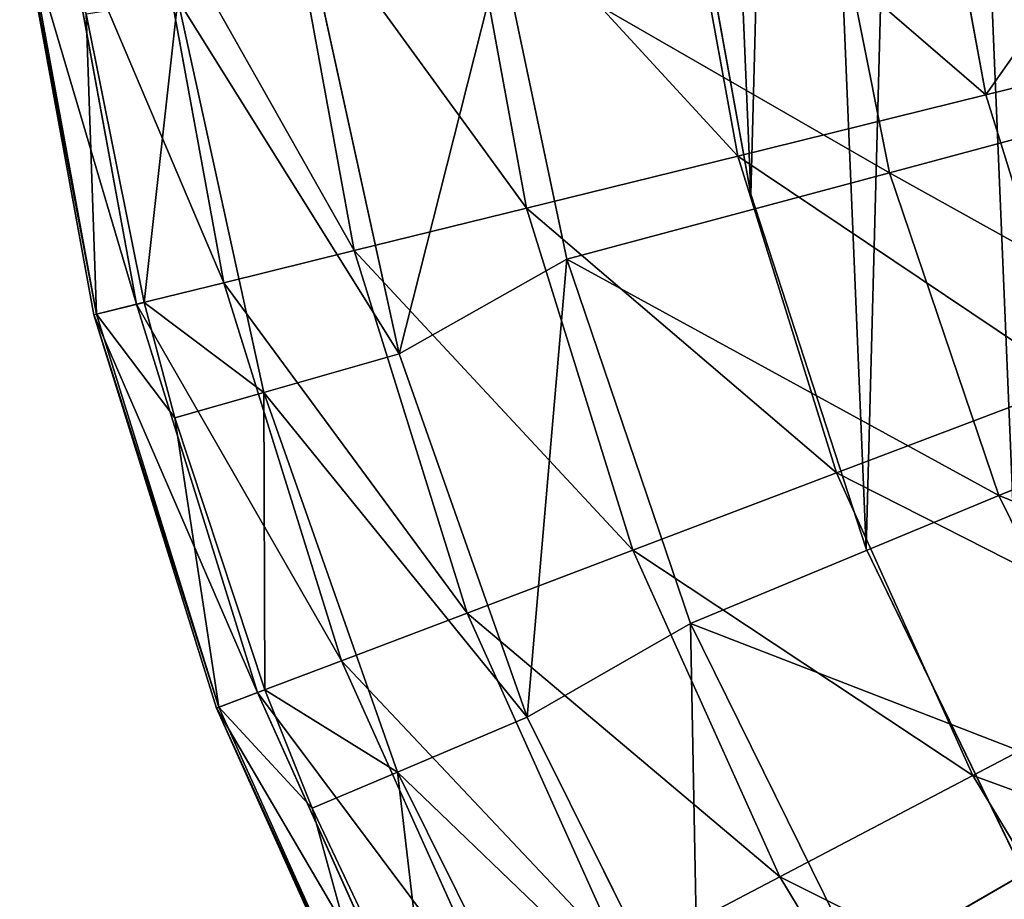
# Model space of a CAD drawing. Extents: x 2.7 to 27, y 3.9 to 33.1.
# Tile 115 of 256: x 12.831 to 13.551, y 14.543 to 15.186. Entities that reach past the tile are written whole.
import ezdxf

# ---------------------------------------------------------------- set-up
doc = ezdxf.new("R2010")
doc.units = 0
doc.header["$LTSCALE"] = 2.54
doc.layers.get('0').update_dxf_attribs({"linetype": 'CONTINUOUS'})

# ---------------------------------------------------------------- blocks, each defined once
blk = doc.blocks.new('HOTEL-MOOD-11781-11788_STL')
at = {"color": 0}
for p, q in [((13.53782, 15.13133, 18.18674), (13.49811, 15.34802, 18.18674)), ((13.53782, 15.13133, 18.18674), (13.49811, 15.34802, 18.18674)), ((13.35641, 15.08662, 17.96241), (13.31263, 15.3255, 17.96241)), ((13.35641, 15.08662, 17.96241), (13.31263, 15.3255, 17.96241)), ((13.36578, 15.05883, 13.12471), (13.31735, 15.32747, 13.12471)), ((13.31735, 15.32747, 13.24471), (13.36578, 15.05883, 13.24471)), ((13.36578, 15.05883, 13.12471), (13.31735, 15.32747, 13.12471)), ((13.31735, 15.32747, 13.24471), (13.36578, 15.05883, 13.24471)), ((13.41868, 15.31904, 14.87526), (13.46734, 15.07442, 14.87526)), ((13.41868, 15.31904, 14.87526), (13.46734, 15.07442, 14.87526)), ((13.20163, 15.04847, 17.71783), (13.15439, 15.30629, 17.71783)), ((13.20163, 15.04847, 17.71783), (13.15439, 15.30629, 17.71783)), ((13.0756, 15.0174, 17.45633), (13.02552, 15.29064, 17.45633)), ((13.0756, 15.0174, 17.45633), (13.02552, 15.29064, 17.45633)), ((12.98002, 14.99385, 17.18148), (12.9278, 15.27877, 17.18148)), ((12.98002, 14.99385, 17.18148), (12.9278, 15.27877, 17.18148)), ((12.88501, 14.97043, 16.60686), (12.83067, 15.26698, 16.60686)), ((12.88501, 14.97043, 16.60686), (12.83067, 15.26698, 16.60686)), ((12.88689, 14.97089, 16.31492), (12.83258, 15.26721, 16.31492)), ((12.88689, 14.97089, 16.31492), (12.83258, 15.26721, 16.31492)), ((12.9162, 14.97812, 16.89703), (12.86255, 15.27085, 16.89703)), ((12.9162, 14.97812, 16.89703), (12.86255, 15.27085, 16.89703)), ((13.1833, 15.23793, 15.27069), (13.1085, 14.94179, 15.50735)), ((13.1833, 15.23793, 15.27069), (13.1085, 14.94179, 15.50735)), ((13.1833, 15.23793, 15.27069), (13.23114, 15.01113, 15.27069)), ((13.1833, 15.23793, 15.27069), (13.23114, 15.01113, 15.27069)), ((13.1833, 15.23793, 15.27069), (13.46734, 15.07442, 14.87526)), ((13.1833, 15.23793, 15.27069), (13.46734, 15.07442, 14.87526)), ((13.04824, 15.21696, 15.50735), (13.1085, 14.94179, 15.50735)), ((13.04824, 15.21696, 15.50735), (13.1085, 14.94179, 15.50735)), ((12.94632, 15.20114, 15.76042), (12.92179, 14.9795, 16.0252)), ((12.94632, 15.20114, 15.76042), (12.92179, 14.9795, 16.0252)), ((12.94632, 15.20114, 15.76042), (13.0093, 14.91356, 15.76042)), ((12.94632, 15.20114, 15.76042), (13.0093, 14.91356, 15.76042)), ((12.87944, 15.19076, 16.0252), (12.92179, 14.9795, 16.0252)), ((12.88689, 14.97089, 16.31492), (12.87944, 15.19076, 16.0252)), ((12.88689, 14.97089, 16.31492), (12.87944, 15.19076, 16.0252)), ((12.87944, 15.19076, 16.0252), (12.92179, 14.9795, 16.0252)), ((13.74338, 15.182, 18.38776), (13.53782, 15.13133, 18.18674)), ((13.74338, 15.182, 18.38776), (13.53782, 15.13133, 18.18674)), ((13.53782, 15.13133, 18.18674), (13.35641, 15.08662, 17.96241)), ((13.53782, 15.13133, 18.18674), (13.35641, 15.08662, 17.96241)), ((13.46734, 15.07442, 14.87526), (13.67361, 15.12969, 14.46227)), ((13.46734, 15.07442, 14.87526), (13.67361, 15.12969, 14.46227)), ((13.60336, 14.92101, 18.18674), (13.53782, 15.13133, 18.18674)), ((13.60336, 14.92101, 18.18674), (13.53782, 15.13133, 18.18674)), ((13.35641, 15.08662, 17.96241), (13.20163, 15.04847, 17.71783)), ((13.35641, 15.08662, 17.96241), (13.20163, 15.04847, 17.71783)), ((13.42866, 14.85476, 17.96241), (13.35641, 15.08662, 17.96241)), ((13.42866, 14.85476, 17.96241), (13.35641, 15.08662, 17.96241)), ((13.23114, 15.01113, 15.27069), (13.46734, 15.07442, 14.87526)), ((13.23114, 15.01113, 15.27069), (13.46734, 15.07442, 14.87526)), ((13.46734, 15.07442, 14.87526), (13.54751, 14.83824, 14.87526)), ((13.46734, 15.07442, 14.87526), (13.54751, 14.83824, 14.87526)), ((13.45034, 14.79929, 13.12471), (13.36578, 15.05883, 13.12471)), ((13.36578, 15.05883, 13.24471), (13.45034, 14.79929, 13.24471)), ((13.36578, 15.05883, 13.12471), (13.36578, 15.05883, 13.24471)), ((13.45034, 14.79929, 13.12471), (13.36578, 15.05883, 13.12471)), ((13.36578, 15.05883, 13.24471), (13.45034, 14.79929, 13.24471)), ((13.36578, 15.05883, 13.12471), (13.36578, 15.05883, 13.24471)), ((13.20163, 15.04847, 17.71783), (13.0756, 15.0174, 17.45633)), ((13.20163, 15.04847, 17.71783), (13.0756, 15.0174, 17.45633)), ((13.27961, 14.79823, 17.71783), (13.20163, 15.04847, 17.71783)), ((13.27961, 14.79823, 17.71783), (13.20163, 15.04847, 17.71783)), ((13.0756, 15.0174, 17.45633), (12.98002, 14.99385, 17.18148)), ((13.0756, 15.0174, 17.45633), (12.98002, 14.99385, 17.18148)), ((13.15824, 14.7522, 17.45633), (13.0756, 15.0174, 17.45633)), ((13.15824, 14.7522, 17.45633), (13.0756, 15.0174, 17.45633)), ((13.23114, 15.01113, 15.27069), (13.1085, 14.94179, 15.50735)), ((13.23114, 15.01113, 15.27069), (13.1085, 14.94179, 15.50735)), ((13.23114, 15.01113, 15.27069), (13.20213, 14.67611, 15.50735)), ((13.23114, 15.01113, 15.27069), (13.20213, 14.67611, 15.50735)), ((13.23114, 15.01113, 15.27069), (13.3216, 14.74466, 15.27069)), ((13.23114, 15.01113, 15.27069), (13.3216, 14.74466, 15.27069)), ((12.98002, 14.99385, 17.18148), (12.9162, 14.97812, 16.89703)), ((12.98002, 14.99385, 17.18148), (12.9162, 14.97812, 16.89703)), ((13.06619, 14.71729, 17.18148), (12.98002, 14.99385, 17.18148)), ((13.06619, 14.71729, 17.18148), (12.98002, 14.99385, 17.18148)), ((12.9162, 14.97812, 16.89703), (12.88501, 14.97043, 16.60686)), ((12.9162, 14.97812, 16.89703), (12.88501, 14.97043, 16.60686)), ((12.92179, 14.9795, 16.0252), (12.88689, 14.97089, 16.31492)), ((12.92179, 14.9795, 16.0252), (12.88689, 14.97089, 16.31492)), ((13.00474, 14.69398, 16.89703), (12.9162, 14.97812, 16.89703)), ((13.00474, 14.69398, 16.89703), (12.9162, 14.97812, 16.89703)), ((12.92179, 14.9795, 16.0252), (12.9442, 14.89504, 16.0252)), ((13.0093, 14.91356, 15.76042), (12.92179, 14.9795, 16.0252)), ((13.0093, 14.91356, 15.76042), (12.92179, 14.9795, 16.0252)), ((12.92179, 14.9795, 16.0252), (12.9442, 14.89504, 16.0252)), ((12.88501, 14.97043, 16.60686), (12.88689, 14.97089, 16.31492)), ((12.88501, 14.97043, 16.60686), (12.88689, 14.97089, 16.31492)), ((12.97471, 14.68259, 16.60686), (12.88501, 14.97043, 16.60686)), ((12.97471, 14.68259, 16.60686), (12.88501, 14.97043, 16.60686)), ((12.9442, 14.89504, 16.0252), (12.88689, 14.97089, 16.31492)), ((12.9442, 14.89504, 16.0252), (12.88689, 14.97089, 16.31492)), ((12.97651, 14.68328, 16.31492), (12.88689, 14.97089, 16.31492)), ((12.97651, 14.68328, 16.31492), (12.88689, 14.97089, 16.31492)), ((13.0093, 14.91356, 15.76042), (13.1085, 14.94179, 15.50735)), ((13.0093, 14.91356, 15.76042), (13.1085, 14.94179, 15.50735)), ((13.1085, 14.94179, 15.50735), (13.20213, 14.67611, 15.50735)), ((13.1085, 14.94179, 15.50735), (13.20213, 14.67611, 15.50735)), ((13.60336, 14.92101, 18.18674), (13.42866, 14.85476, 17.96241)), ((13.60336, 14.92101, 18.18674), (13.42866, 14.85476, 17.96241)), ((13.54751, 14.83824, 14.87526), (13.7448, 14.91996, 14.46227)), ((13.54751, 14.83824, 14.87526), (13.7448, 14.91996, 14.46227)), ((13.0093, 14.91356, 15.76042), (12.9442, 14.89504, 16.0252)), ((13.0093, 14.91356, 15.76042), (12.9442, 14.89504, 16.0252)), ((13.01012, 14.69603, 16.0252), (13.0093, 14.91356, 15.76042)), ((13.0093, 14.91356, 15.76042), (13.10714, 14.6359, 15.76042)), ((13.01012, 14.69603, 16.0252), (13.0093, 14.91356, 15.76042)), ((13.0093, 14.91356, 15.76042), (13.10714, 14.6359, 15.76042)), ((12.9442, 14.89504, 16.0252), (13.01012, 14.69603, 16.0252)), ((12.97651, 14.68328, 16.31492), (12.9442, 14.89504, 16.0252)), ((12.97651, 14.68328, 16.31492), (12.9442, 14.89504, 16.0252)), ((12.9442, 14.89504, 16.0252), (13.01012, 14.69603, 16.0252)), ((13.42866, 14.85476, 17.96241), (13.27961, 14.79823, 17.71783)), ((13.42866, 14.85476, 17.96241), (13.27961, 14.79823, 17.71783)), ((13.52834, 14.63329, 17.96241), (13.42866, 14.85476, 17.96241)), ((13.52834, 14.63329, 17.96241), (13.42866, 14.85476, 17.96241)), ((13.3216, 14.74466, 15.27069), (13.54751, 14.83824, 14.87526)), ((13.3216, 14.74466, 15.27069), (13.54751, 14.83824, 14.87526)), ((13.54751, 14.83824, 14.87526), (13.65782, 14.61455, 14.87526)), ((13.54751, 14.83824, 14.87526), (13.65782, 14.61455, 14.87526)), ((13.27961, 14.79823, 17.71783), (13.15824, 14.7522, 17.45633)), ((13.27961, 14.79823, 17.71783), (13.15824, 14.7522, 17.45633)), ((13.38718, 14.55921, 17.71783), (13.27961, 14.79823, 17.71783)), ((13.38718, 14.55921, 17.71783), (13.27961, 14.79823, 17.71783)), ((13.56946, 14.55368, 13.12471), (13.45034, 14.79929, 13.12471)), ((13.45034, 14.79929, 13.24471), (13.56946, 14.55368, 13.24471)), ((13.45034, 14.79929, 13.12471), (13.45034, 14.79929, 13.24471)), ((13.56946, 14.55368, 13.12471), (13.45034, 14.79929, 13.12471)), ((13.45034, 14.79929, 13.24471), (13.56946, 14.55368, 13.24471)), ((13.45034, 14.79929, 13.12471), (13.45034, 14.79929, 13.24471)), ((13.15824, 14.7522, 17.45633), (13.06619, 14.71729, 17.18148)), ((13.15824, 14.7522, 17.45633), (13.06619, 14.71729, 17.18148)), ((13.27224, 14.49889, 17.45633), (13.15824, 14.7522, 17.45633)), ((13.27224, 14.49889, 17.45633), (13.15824, 14.7522, 17.45633)), ((13.3216, 14.74466, 15.27069), (13.20213, 14.67611, 15.50735)), ((13.3216, 14.74466, 15.27069), (13.20213, 14.67611, 15.50735)), ((13.3216, 14.74466, 15.27069), (13.32769, 14.42394, 15.50735)), ((13.3216, 14.74466, 15.27069), (13.32769, 14.42394, 15.50735)), ((13.3216, 14.74466, 15.27069), (13.44606, 14.49228, 15.27069)), ((13.3216, 14.74466, 15.27069), (13.44606, 14.49228, 15.27069)), ((13.69377, 14.72012, 18.18674), (13.52834, 14.63329, 17.96241)), ((13.69377, 14.72012, 18.18674), (13.52834, 14.63329, 17.96241)), ((13.06619, 14.71729, 17.18148), (13.00474, 14.69398, 16.89703)), ((13.06619, 14.71729, 17.18148), (13.00474, 14.69398, 16.89703)), ((13.18508, 14.45314, 17.18148), (13.06619, 14.71729, 17.18148)), ((13.18508, 14.45314, 17.18148), (13.06619, 14.71729, 17.18148)), ((13.00474, 14.69398, 16.89703), (12.97471, 14.68259, 16.60686)), ((13.00474, 14.69398, 16.89703), (12.97471, 14.68259, 16.60686)), ((13.01012, 14.69603, 16.0252), (12.97651, 14.68328, 16.31492)), ((13.01012, 14.69603, 16.0252), (12.97651, 14.68328, 16.31492)), ((13.12688, 14.42259, 16.89703), (13.00474, 14.69398, 16.89703)), ((13.12688, 14.42259, 16.89703), (13.00474, 14.69398, 16.89703)), ((13.01012, 14.69603, 16.0252), (13.04482, 14.60952, 16.0252)), ((13.01012, 14.69603, 16.0252), (13.04482, 14.60952, 16.0252)), ((13.01012, 14.69603, 16.0252), (13.10714, 14.6359, 15.76042)), ((13.01012, 14.69603, 16.0252), (13.10714, 14.6359, 15.76042)), ((12.97471, 14.68259, 16.60686), (12.97651, 14.68328, 16.31492)), ((12.97471, 14.68259, 16.60686), (12.97651, 14.68328, 16.31492)), ((13.09844, 14.40767, 16.60686), (12.97471, 14.68259, 16.60686)), ((13.09844, 14.40767, 16.60686), (12.97471, 14.68259, 16.60686)), ((13.04482, 14.60952, 16.0252), (12.97651, 14.68328, 16.31492)), ((13.04482, 14.60952, 16.0252), (12.97651, 14.68328, 16.31492)), ((13.10015, 14.40856, 16.31492), (12.97651, 14.68328, 16.31492)), ((13.10015, 14.40856, 16.31492), (12.97651, 14.68328, 16.31492)), ((13.10714, 14.6359, 15.76042), (13.20213, 14.67611, 15.50735)), ((13.10714, 14.6359, 15.76042), (13.20213, 14.67611, 15.50735)), ((13.20213, 14.67611, 15.50735), (13.32769, 14.42394, 15.50735)), ((13.20213, 14.67611, 15.50735), (13.32769, 14.42394, 15.50735)), ((13.04482, 14.60952, 16.0252), (13.10714, 14.6359, 15.76042)), ((13.04482, 14.60952, 16.0252), (13.10714, 14.6359, 15.76042)), ((13.13198, 14.42527, 16.0252), (13.10714, 14.6359, 15.76042)), ((13.10714, 14.6359, 15.76042), (13.23837, 14.37237, 15.76042)), ((13.13198, 14.42527, 16.0252), (13.10714, 14.6359, 15.76042)), ((13.10714, 14.6359, 15.76042), (13.23837, 14.37237, 15.76042)), ((13.52834, 14.63329, 17.96241), (13.38718, 14.55921, 17.71783)), ((13.52834, 14.63329, 17.96241), (13.38718, 14.55921, 17.71783)), ((13.65397, 14.42546, 17.96241), (13.52834, 14.63329, 17.96241)), ((13.65397, 14.42546, 17.96241), (13.52834, 14.63329, 17.96241)), ((13.44606, 14.49228, 15.27069), (13.65782, 14.61455, 14.87526)), ((13.44606, 14.49228, 15.27069), (13.65782, 14.61455, 14.87526)), ((13.04482, 14.60952, 16.0252), (13.13198, 14.42527, 16.0252)), ((13.10015, 14.40856, 16.31492), (13.04482, 14.60952, 16.0252)), ((13.10015, 14.40856, 16.31492), (13.04482, 14.60952, 16.0252)), ((13.04482, 14.60952, 16.0252), (13.13198, 14.42527, 16.0252)), ((13.38718, 14.55921, 17.71783), (13.27224, 14.49889, 17.45633)), ((13.38718, 14.55921, 17.71783), (13.27224, 14.49889, 17.45633)), ((13.52278, 14.3349, 17.71783), (13.38718, 14.55921, 17.71783)), ((13.52278, 14.3349, 17.71783), (13.38718, 14.55921, 17.71783))]:
    blk.add_line(p, q, dxfattribs=at)
mesh = blk.add_polyface(dxfattribs=at)
corners = [(13.3318, 15.87194, 13.12471), (13.31735, 15.32747, 13.12471), (13.30595, 15.6002, 13.12471), (13.36578, 15.05883, 13.12471), (13.3944, 16.13764, 13.12471), (13.45034, 14.79929, 13.12471), (13.4926, 16.39233, 13.12471), (13.56946, 14.55368, 13.12471), (13.62457, 16.63128, 13.12471), (13.7209, 14.32657, 13.12471), (13.78784, 16.85004, 13.12471), (13.90186, 14.12221, 13.12471), (13.90718, 15.47362, 13.12471), (13.91414, 15.70473, 13.12471), (13.97938, 17.04452, 13.12471), (13.95905, 15.93155, 13.12471), (14.04068, 16.14789, 13.12471), (14.19562, 17.21111, 13.12471), (14.1568, 16.34784, 13.12471), (14.30425, 16.52594, 13.12471), (14.43253, 17.34671, 13.12471), (14.47901, 16.67735, 13.12471), (14.6857, 17.44879, 13.12471), (14.6763, 16.79793, 13.12471), (14.89075, 16.8844, 13.12471), (14.95041, 17.51544, 13.12471), (15.1165, 16.93438, 13.12471), (15.22172, 17.54542, 13.12471), (15.3474, 16.94653, 13.12471), (15.4946, 17.53818, 13.12471), (15.57716, 16.92051, 13.12471), (15.76394, 17.49386, 13.12471), (15.79949, 16.85702, 13.12471), (16.02475, 17.41327, 13.12471), (16.00835, 16.75781, 13.12471), (16.19802, 16.62557, 13.12471), (16.27214, 17.29791, 13.12471), (16.36335, 16.46392, 13.12471), (16.50153, 17.14995, 13.12471), (16.49981, 16.27726, 13.12471), (16.60368, 16.07068, 13.12471), (16.70863, 16.97213, 13.12471), (16.67214, 15.84983, 13.12471), (16.70332, 15.62072, 13.12471), (14.10897, 13.94438, 13.12471), (13.93836, 15.24451, 13.12471), (14.00682, 15.02365, 13.12471), (14.11069, 14.81708, 13.12471), (14.33836, 13.79642, 13.12471), (14.24715, 14.63042, 13.12471), (14.41248, 14.46876, 13.12471), (14.58575, 13.68107, 13.12471), (14.60215, 14.33652, 13.12471), (14.84656, 13.60048, 13.12471), (14.81101, 14.23731, 13.12471), (15.03334, 14.17383, 13.12471), (15.1159, 13.55615, 13.12471), (15.2631, 14.1478, 13.12471), (15.38878, 13.54891, 13.12471), (15.494, 14.15995, 13.12471), (15.6601, 13.5789, 13.12471), (15.71975, 14.20993, 13.12471), (15.9248, 13.64555, 13.12471), (15.9342, 14.2964, 13.12471), (16.17797, 13.74762, 13.12471), (16.13149, 14.41698, 13.12471), (16.30625, 14.56839, 13.12471), (16.41488, 13.88322, 13.12471), (16.4537, 14.7465, 13.12471), (16.63112, 14.04981, 13.12471), (16.56982, 14.94644, 13.12471), (16.65145, 15.16278, 13.12471), (16.82266, 14.24429, 13.12471), (16.69635, 15.3896, 13.12471), (16.8896, 16.76776, 13.12471), (16.98593, 14.46305, 13.12471), (17.04104, 16.54066, 13.12471), (17.1179, 14.702, 13.12471), (17.16016, 16.29505, 13.12471), (17.2161, 14.9567, 13.12471), (17.24472, 16.0355, 13.12471), (17.2787, 15.22239, 13.12471), (17.29315, 15.76686, 13.12471), (17.30455, 15.49413, 13.12471)]
mesh.append_faces([[corners[k] for k in face] for face in [(0, 1, 2), (81, 82, 83)]], dxfattribs={"vtx0": -1, "color": 0})
mesh.append_faces([[corners[k] for k in face] for face in [(1, 0, 3), (3, 4, 5), (5, 6, 7), (7, 8, 9), (9, 10, 11), (12, 10, 13), (13, 14, 15), (15, 14, 16), (16, 17, 18), (18, 17, 19), (19, 20, 21), (21, 22, 23), (23, 22, 24), (24, 25, 26), (26, 27, 28), (28, 29, 30), (30, 31, 32), (32, 33, 34), (34, 33, 35), (35, 36, 37), (37, 38, 39), (39, 38, 40), (40, 41, 42), (42, 41, 43), (44, 47, 48), (48, 50, 51), (51, 52, 53), (53, 55, 56), (56, 57, 58), (58, 59, 60), (60, 61, 62), (62, 63, 64), (64, 66, 67), (67, 68, 69), (69, 71, 72), (72, 74, 75), (75, 76, 77), (77, 78, 79), (79, 80, 81)]], dxfattribs={"vtx0": -1, "vtx1": -1, "color": 0})
mesh.append_faces([[corners[k] for k in face] for face in [(11, 10, 12), (72, 43, 41)]], dxfattribs={"vtx0": -1, "vtx1": -1, "vtx2": -1, "color": 0})
mesh.append_faces([[corners[k] for k in face] for face in [(3, 0, 4), (5, 4, 6), (7, 6, 8), (9, 8, 10), (13, 10, 14), (16, 14, 17), (19, 17, 20), (21, 20, 22), (24, 22, 25), (26, 25, 27), (28, 27, 29), (30, 29, 31), (32, 31, 33), (35, 33, 36), (37, 36, 38), (40, 38, 41), (12, 44, 11), (44, 12, 45), (44, 45, 46), (44, 46, 47), (48, 47, 49), (48, 49, 50), (51, 50, 52), (53, 52, 54), (53, 54, 55), (56, 55, 57), (58, 57, 59), (60, 59, 61), (62, 61, 63), (64, 63, 65), (64, 65, 66), (67, 66, 68), (69, 68, 70), (69, 70, 71), (72, 71, 73), (72, 73, 43), (72, 41, 74), (75, 74, 76), (77, 76, 78), (79, 78, 80), (81, 80, 82)]], dxfattribs={"vtx0": -1, "vtx2": -1, "color": 0})
mesh = blk.add_polyface(dxfattribs=at)
corners = [(14.10897, 13.94438, 13.24471), (13.90718, 15.47362, 13.24471), (13.90186, 14.12221, 13.24471), (13.93836, 15.24451, 13.24471), (14.00682, 15.02365, 13.24471), (14.11069, 14.81708, 13.24471), (14.33836, 13.79642, 13.24471), (14.24715, 14.63042, 13.24471), (14.41248, 14.46876, 13.24471), (14.58575, 13.68107, 13.24471), (14.60215, 14.33652, 13.24471), (14.84656, 13.60048, 13.24471), (14.81101, 14.23731, 13.24471), (15.03334, 14.17383, 13.24471), (15.1159, 13.55615, 13.24471), (15.2631, 14.1478, 13.24471), (15.38878, 13.54891, 13.24471), (15.494, 14.15995, 13.24471), (15.6601, 13.5789, 13.24471), (15.71975, 14.20993, 13.24471), (15.9248, 13.64555, 13.24471), (15.9342, 14.2964, 13.24471), (16.17797, 13.74762, 13.24471), (16.13149, 14.41698, 13.24471), (16.30625, 14.56839, 13.24471), (16.41488, 13.88322, 13.24471), (16.4537, 14.7465, 13.24471), (16.63112, 14.04981, 13.24471), (16.56982, 14.94644, 13.24471), (16.65145, 15.16278, 13.24471), (16.82266, 14.24429, 13.24471), (16.69635, 15.3896, 13.24471), (16.70332, 15.62072, 13.24471), (16.70863, 16.97213, 13.24471), (16.8896, 16.76776, 13.24471), (16.98593, 14.46305, 13.24471), (17.04104, 16.54066, 13.24471), (17.1179, 14.702, 13.24471), (17.16016, 16.29505, 13.24471), (17.2161, 14.9567, 13.24471), (17.24472, 16.0355, 13.24471), (17.2787, 15.22239, 13.24471), (17.29315, 15.76686, 13.24471), (17.30455, 15.49413, 13.24471), (13.31735, 15.32747, 13.24471), (13.3318, 15.87194, 13.24471), (13.30595, 15.6002, 13.24471), (13.36578, 15.05883, 13.24471), (13.3944, 16.13764, 13.24471), (13.45034, 14.79929, 13.24471), (13.4926, 16.39233, 13.24471), (13.56946, 14.55368, 13.24471), (13.62457, 16.63128, 13.24471), (13.7209, 14.32657, 13.24471), (13.78784, 16.85004, 13.24471), (13.91414, 15.70473, 13.24471), (13.97938, 17.04452, 13.24471), (13.95905, 15.93155, 13.24471), (14.04068, 16.14789, 13.24471), (14.19562, 17.21111, 13.24471), (14.1568, 16.34784, 13.24471), (14.30425, 16.52594, 13.24471), (14.43253, 17.34671, 13.24471), (14.47901, 16.67735, 13.24471), (14.6857, 17.44879, 13.24471), (14.6763, 16.79793, 13.24471), (14.89075, 16.8844, 13.24471), (14.95041, 17.51544, 13.24471), (15.1165, 16.93438, 13.24471), (15.22172, 17.54542, 13.24471), (15.3474, 16.94653, 13.24471), (15.4946, 17.53818, 13.24471), (15.57716, 16.92051, 13.24471), (15.76394, 17.49386, 13.24471), (15.79949, 16.85702, 13.24471), (16.02475, 17.41327, 13.24471), (16.00835, 16.75781, 13.24471), (16.19802, 16.62557, 13.24471), (16.27214, 17.29791, 13.24471), (16.36335, 16.46392, 13.24471), (16.50153, 17.14995, 13.24471), (16.49981, 16.27726, 13.24471), (16.60368, 16.07068, 13.24471), (16.67214, 15.84983, 13.24471)]
mesh.append_faces([[corners[k] for k in face] for face in [(42, 41, 43), (44, 45, 46)]], dxfattribs={"vtx0": -1, "color": 0})
mesh.append_faces([[corners[k] for k in face] for face in [(0, 1, 2), (1, 0, 3), (3, 0, 4), (4, 0, 5), (5, 6, 7), (7, 6, 8), (8, 9, 10), (10, 11, 12), (12, 11, 13), (13, 14, 15), (15, 16, 17), (17, 18, 19), (19, 20, 21), (21, 22, 23), (23, 22, 24), (24, 25, 26), (26, 27, 28), (28, 27, 29), (29, 30, 31), (31, 30, 32), (33, 30, 34), (34, 35, 36), (36, 37, 38), (38, 39, 40), (40, 41, 42), (45, 47, 48), (48, 49, 50), (50, 51, 52), (52, 53, 54), (54, 55, 56), (56, 58, 59), (59, 61, 62), (62, 63, 64), (64, 66, 67), (67, 68, 69), (69, 70, 71), (71, 72, 73), (73, 74, 75), (75, 77, 78), (78, 79, 80), (80, 82, 33)]], dxfattribs={"vtx0": -1, "vtx1": -1, "color": 0})
mesh.append_faces([[corners[k] for k in face] for face in [(32, 30, 33), (54, 2, 1)]], dxfattribs={"vtx0": -1, "vtx1": -1, "vtx2": -1, "color": 0})
mesh.append_faces([[corners[k] for k in face] for face in [(5, 0, 6), (8, 6, 9), (10, 9, 11), (13, 11, 14), (15, 14, 16), (17, 16, 18), (19, 18, 20), (21, 20, 22), (24, 22, 25), (26, 25, 27), (29, 27, 30), (34, 30, 35), (36, 35, 37), (38, 37, 39), (40, 39, 41), (45, 44, 47), (48, 47, 49), (50, 49, 51), (52, 51, 53), (54, 53, 2), (54, 1, 55), (56, 55, 57), (56, 57, 58), (59, 58, 60), (59, 60, 61), (62, 61, 63), (64, 63, 65), (64, 65, 66), (67, 66, 68), (69, 68, 70), (71, 70, 72), (73, 72, 74), (75, 74, 76), (75, 76, 77), (78, 77, 79), (80, 79, 81), (80, 81, 82), (33, 82, 83), (33, 83, 32)]], dxfattribs={"vtx0": -1, "vtx2": -1, "color": 0})
mesh = blk.add_polyface(dxfattribs=at)
corners = [(13.53782, 15.13133, 18.18674), (13.70828, 15.37354, 18.38776), (13.49811, 15.34802, 18.18674), (13.74338, 15.182, 18.38776)]
mesh.append_faces([[corners[k] for k in face] for face in [(0, 1, 2), (1, 0, 3)]], dxfattribs={"vtx0": -1, "color": 0})
mesh = blk.add_polyface(dxfattribs=at)
corners = [(13.53782, 15.13133, 18.18674), (13.31263, 15.3255, 17.96241), (13.35641, 15.08662, 17.96241), (13.49811, 15.34802, 18.18674)]
mesh.append_faces([[corners[k] for k in face] for face in [(0, 1, 2), (1, 0, 3)]], dxfattribs={"vtx0": -1, "color": 0})
mesh = blk.add_polyface(dxfattribs=at)
corners = [(13.41868, 15.31904, 14.87526), (13.67361, 15.12969, 14.46227), (13.46734, 15.07442, 14.87526), (13.6304, 15.34691, 14.46227)]
mesh.append_faces([[corners[k] for k in face] for face in [(0, 1, 2), (1, 0, 3)]], dxfattribs={"vtx0": -1, "color": 0})
mesh = blk.add_polyface(dxfattribs=at)
corners = [(13.35641, 15.08662, 17.96241), (13.15439, 15.30629, 17.71783), (13.20163, 15.04847, 17.71783), (13.31263, 15.3255, 17.96241)]
mesh.append_faces([[corners[k] for k in face] for face in [(0, 1, 2), (1, 0, 3)]], dxfattribs={"vtx0": -1, "color": 0})
mesh = blk.add_polyface(dxfattribs=at)
corners = [(13.31735, 15.32747, 13.24471), (13.36578, 15.05883, 13.12471), (13.36578, 15.05883, 13.24471), (13.31735, 15.32747, 13.12471)]
mesh.append_faces([[corners[k] for k in face] for face in [(0, 1, 2), (1, 0, 3)]], dxfattribs={"vtx0": -1, "color": 0})
mesh = blk.add_polyface(dxfattribs=at)
corners = [(13.41868, 15.31904, 14.87526), (13.46734, 15.07442, 14.87526), (13.1833, 15.23793, 15.27069)]
mesh.append_faces([[corners[k] for k in face] for face in [(0, 1, 2)]], dxfattribs={"color": 0})
mesh = blk.add_polyface(dxfattribs=at)
corners = [(13.20163, 15.04847, 17.71783), (13.02552, 15.29064, 17.45633), (13.0756, 15.0174, 17.45633), (13.15439, 15.30629, 17.71783)]
mesh.append_faces([[corners[k] for k in face] for face in [(0, 1, 2), (1, 0, 3)]], dxfattribs={"vtx0": -1, "color": 0})
mesh = blk.add_polyface(dxfattribs=at)
corners = [(13.0756, 15.0174, 17.45633), (12.9278, 15.27877, 17.18148), (12.98002, 14.99385, 17.18148), (13.02552, 15.29064, 17.45633)]
mesh.append_faces([[corners[k] for k in face] for face in [(0, 1, 2), (1, 0, 3)]], dxfattribs={"vtx0": -1, "color": 0})
mesh = blk.add_polyface(dxfattribs=at)
corners = [(12.98002, 14.99385, 17.18148), (12.86255, 15.27085, 16.89703), (12.9162, 14.97812, 16.89703), (12.9278, 15.27877, 17.18148)]
mesh.append_faces([[corners[k] for k in face] for face in [(0, 1, 2), (1, 0, 3)]], dxfattribs={"vtx0": -1, "color": 0})
mesh = blk.add_polyface(dxfattribs=at)
corners = [(12.9162, 14.97812, 16.89703), (12.83067, 15.26698, 16.60686), (12.88501, 14.97043, 16.60686), (12.86255, 15.27085, 16.89703)]
mesh.append_faces([[corners[k] for k in face] for face in [(0, 1, 2), (1, 0, 3)]], dxfattribs={"vtx0": -1, "color": 0})
mesh = blk.add_polyface(dxfattribs=at)
corners = [(12.83067, 15.26698, 16.60686), (12.88689, 14.97089, 16.31492), (12.88501, 14.97043, 16.60686), (12.83258, 15.26721, 16.31492)]
mesh.append_faces([[corners[k] for k in face] for face in [(0, 1, 2), (1, 0, 3)]], dxfattribs={"vtx0": -1, "color": 0})
mesh = blk.add_polyface(dxfattribs=at)
corners = [(12.83258, 15.26721, 16.31492), (12.87944, 15.19076, 16.0252), (12.88689, 14.97089, 16.31492)]
mesh.append_faces([[corners[k] for k in face] for face in [(0, 1, 2)]], dxfattribs={"color": 0})
mesh = blk.add_polyface(dxfattribs=at)
corners = [(13.1833, 15.23793, 15.27069), (13.1085, 14.94179, 15.50735), (13.04824, 15.21696, 15.50735)]
mesh.append_faces([[corners[k] for k in face] for face in [(0, 1, 2)]], dxfattribs={"color": 0})
mesh = blk.add_polyface(dxfattribs=at)
corners = [(13.1833, 15.23793, 15.27069), (13.23114, 15.01113, 15.27069), (13.1085, 14.94179, 15.50735)]
mesh.append_faces([[corners[k] for k in face] for face in [(0, 1, 2)]], dxfattribs={"color": 0})
mesh = blk.add_polyface(dxfattribs=at)
corners = [(13.1833, 15.23793, 15.27069), (13.46734, 15.07442, 14.87526), (13.23114, 15.01113, 15.27069)]
mesh.append_faces([[corners[k] for k in face] for face in [(0, 1, 2)]], dxfattribs={"color": 0})
mesh = blk.add_polyface(dxfattribs=at)
corners = [(12.94632, 15.20114, 15.76042), (13.1085, 14.94179, 15.50735), (13.0093, 14.91356, 15.76042), (13.04824, 15.21696, 15.50735)]
mesh.append_faces([[corners[k] for k in face] for face in [(0, 1, 2), (1, 0, 3)]], dxfattribs={"vtx0": -1, "color": 0})
mesh = blk.add_polyface(dxfattribs=at)
corners = [(12.94632, 15.20114, 15.76042), (12.92179, 14.9795, 16.0252), (12.87944, 15.19076, 16.0252)]
mesh.append_faces([[corners[k] for k in face] for face in [(0, 1, 2)]], dxfattribs={"color": 0})
mesh = blk.add_polyface(dxfattribs=at)
corners = [(12.94632, 15.20114, 15.76042), (13.0093, 14.91356, 15.76042), (12.92179, 14.9795, 16.0252)]
mesh.append_faces([[corners[k] for k in face] for face in [(0, 1, 2)]], dxfattribs={"color": 0})
mesh = blk.add_polyface(dxfattribs=at)
corners = [(12.87944, 15.19076, 16.0252), (12.92179, 14.9795, 16.0252), (12.88689, 14.97089, 16.31492)]
mesh.append_faces([[corners[k] for k in face] for face in [(0, 1, 2)]], dxfattribs={"color": 0})
mesh = blk.add_polyface(dxfattribs=at)
corners = [(13.60336, 14.92101, 18.18674), (13.74338, 15.182, 18.38776), (13.53782, 15.13133, 18.18674), (13.80132, 14.99608, 18.38776)]
mesh.append_faces([[corners[k] for k in face] for face in [(0, 1, 2), (1, 0, 3)]], dxfattribs={"vtx0": -1, "color": 0})
mesh = blk.add_polyface(dxfattribs=at)
corners = [(13.60336, 14.92101, 18.18674), (13.35641, 15.08662, 17.96241), (13.42866, 14.85476, 17.96241), (13.53782, 15.13133, 18.18674)]
mesh.append_faces([[corners[k] for k in face] for face in [(0, 1, 2), (1, 0, 3)]], dxfattribs={"vtx0": -1, "color": 0})
mesh = blk.add_polyface(dxfattribs=at)
corners = [(13.46734, 15.07442, 14.87526), (13.7448, 14.91996, 14.46227), (13.54751, 14.83824, 14.87526), (13.67361, 15.12969, 14.46227)]
mesh.append_faces([[corners[k] for k in face] for face in [(0, 1, 2), (1, 0, 3)]], dxfattribs={"vtx0": -1, "color": 0})
mesh = blk.add_polyface(dxfattribs=at)
corners = [(13.42866, 14.85476, 17.96241), (13.20163, 15.04847, 17.71783), (13.27961, 14.79823, 17.71783), (13.35641, 15.08662, 17.96241)]
mesh.append_faces([[corners[k] for k in face] for face in [(0, 1, 2), (1, 0, 3)]], dxfattribs={"vtx0": -1, "color": 0})
mesh = blk.add_polyface(dxfattribs=at)
corners = [(13.23114, 15.01113, 15.27069), (13.54751, 14.83824, 14.87526), (13.3216, 14.74466, 15.27069), (13.46734, 15.07442, 14.87526)]
mesh.append_faces([[corners[k] for k in face] for face in [(0, 1, 2), (1, 0, 3)]], dxfattribs={"vtx0": -1, "color": 0})
mesh = blk.add_polyface(dxfattribs=at)
corners = [(13.36578, 15.05883, 13.24471), (13.45034, 14.79929, 13.12471), (13.45034, 14.79929, 13.24471), (13.36578, 15.05883, 13.12471)]
mesh.append_faces([[corners[k] for k in face] for face in [(0, 1, 2), (1, 0, 3)]], dxfattribs={"vtx0": -1, "color": 0})
mesh = blk.add_polyface(dxfattribs=at)
corners = [(13.27961, 14.79823, 17.71783), (13.0756, 15.0174, 17.45633), (13.15824, 14.7522, 17.45633), (13.20163, 15.04847, 17.71783)]
mesh.append_faces([[corners[k] for k in face] for face in [(0, 1, 2), (1, 0, 3)]], dxfattribs={"vtx0": -1, "color": 0})
mesh = blk.add_polyface(dxfattribs=at)
corners = [(13.15824, 14.7522, 17.45633), (12.98002, 14.99385, 17.18148), (13.06619, 14.71729, 17.18148), (13.0756, 15.0174, 17.45633)]
mesh.append_faces([[corners[k] for k in face] for face in [(0, 1, 2), (1, 0, 3)]], dxfattribs={"vtx0": -1, "color": 0})
mesh = blk.add_polyface(dxfattribs=at)
corners = [(13.23114, 15.01113, 15.27069), (13.20213, 14.67611, 15.50735), (13.1085, 14.94179, 15.50735)]
mesh.append_faces([[corners[k] for k in face] for face in [(0, 1, 2)]], dxfattribs={"color": 0})
mesh = blk.add_polyface(dxfattribs=at)
corners = [(13.23114, 15.01113, 15.27069), (13.3216, 14.74466, 15.27069), (13.20213, 14.67611, 15.50735)]
mesh.append_faces([[corners[k] for k in face] for face in [(0, 1, 2)]], dxfattribs={"color": 0})
mesh = blk.add_polyface(dxfattribs=at)
corners = [(13.06619, 14.71729, 17.18148), (12.9162, 14.97812, 16.89703), (13.00474, 14.69398, 16.89703), (12.98002, 14.99385, 17.18148)]
mesh.append_faces([[corners[k] for k in face] for face in [(0, 1, 2), (1, 0, 3)]], dxfattribs={"vtx0": -1, "color": 0})
mesh = blk.add_polyface(dxfattribs=at)
corners = [(13.00474, 14.69398, 16.89703), (12.88501, 14.97043, 16.60686), (12.97471, 14.68259, 16.60686), (12.9162, 14.97812, 16.89703)]
mesh.append_faces([[corners[k] for k in face] for face in [(0, 1, 2), (1, 0, 3)]], dxfattribs={"vtx0": -1, "color": 0})
mesh = blk.add_polyface(dxfattribs=at)
corners = [(12.92179, 14.9795, 16.0252), (12.9442, 14.89504, 16.0252), (12.88689, 14.97089, 16.31492)]
mesh.append_faces([[corners[k] for k in face] for face in [(0, 1, 2)]], dxfattribs={"color": 0})
mesh = blk.add_polyface(dxfattribs=at)
corners = [(12.92179, 14.9795, 16.0252), (13.0093, 14.91356, 15.76042), (12.9442, 14.89504, 16.0252)]
mesh.append_faces([[corners[k] for k in face] for face in [(0, 1, 2)]], dxfattribs={"color": 0})
mesh = blk.add_polyface(dxfattribs=at)
corners = [(12.88501, 14.97043, 16.60686), (12.97651, 14.68328, 16.31492), (12.97471, 14.68259, 16.60686), (12.88689, 14.97089, 16.31492)]
mesh.append_faces([[corners[k] for k in face] for face in [(0, 1, 2), (1, 0, 3)]], dxfattribs={"vtx0": -1, "color": 0})
mesh = blk.add_polyface(dxfattribs=at)
corners = [(12.88689, 14.97089, 16.31492), (12.9442, 14.89504, 16.0252), (12.97651, 14.68328, 16.31492)]
mesh.append_faces([[corners[k] for k in face] for face in [(0, 1, 2)]], dxfattribs={"color": 0})
mesh = blk.add_polyface(dxfattribs=at)
corners = [(13.0093, 14.91356, 15.76042), (13.20213, 14.67611, 15.50735), (13.10714, 14.6359, 15.76042), (13.1085, 14.94179, 15.50735)]
mesh.append_faces([[corners[k] for k in face] for face in [(0, 1, 2), (1, 0, 3)]], dxfattribs={"vtx0": -1, "color": 0})
mesh = blk.add_polyface(dxfattribs=at)
corners = [(13.69377, 14.72012, 18.18674), (13.42866, 14.85476, 17.96241), (13.52834, 14.63329, 17.96241), (13.60336, 14.92101, 18.18674)]
mesh.append_faces([[corners[k] for k in face] for face in [(0, 1, 2), (1, 0, 3)]], dxfattribs={"vtx0": -1, "color": 0})
mesh = blk.add_polyface(dxfattribs=at)
corners = [(13.54751, 14.83824, 14.87526), (13.84276, 14.72132, 14.46227), (13.65782, 14.61455, 14.87526), (13.7448, 14.91996, 14.46227)]
mesh.append_faces([[corners[k] for k in face] for face in [(0, 1, 2), (1, 0, 3)]], dxfattribs={"vtx0": -1, "color": 0})
mesh = blk.add_polyface(dxfattribs=at)
corners = [(13.0093, 14.91356, 15.76042), (13.01012, 14.69603, 16.0252), (12.9442, 14.89504, 16.0252)]
mesh.append_faces([[corners[k] for k in face] for face in [(0, 1, 2)]], dxfattribs={"color": 0})
mesh = blk.add_polyface(dxfattribs=at)
corners = [(13.0093, 14.91356, 15.76042), (13.10714, 14.6359, 15.76042), (13.01012, 14.69603, 16.0252)]
mesh.append_faces([[corners[k] for k in face] for face in [(0, 1, 2)]], dxfattribs={"color": 0})
mesh = blk.add_polyface(dxfattribs=at)
corners = [(12.9442, 14.89504, 16.0252), (13.01012, 14.69603, 16.0252), (12.97651, 14.68328, 16.31492)]
mesh.append_faces([[corners[k] for k in face] for face in [(0, 1, 2)]], dxfattribs={"color": 0})
mesh = blk.add_polyface(dxfattribs=at)
corners = [(13.52834, 14.63329, 17.96241), (13.27961, 14.79823, 17.71783), (13.38718, 14.55921, 17.71783), (13.42866, 14.85476, 17.96241)]
mesh.append_faces([[corners[k] for k in face] for face in [(0, 1, 2), (1, 0, 3)]], dxfattribs={"vtx0": -1, "color": 0})
mesh = blk.add_polyface(dxfattribs=at)
corners = [(13.3216, 14.74466, 15.27069), (13.65782, 14.61455, 14.87526), (13.44606, 14.49228, 15.27069), (13.54751, 14.83824, 14.87526)]
mesh.append_faces([[corners[k] for k in face] for face in [(0, 1, 2), (1, 0, 3)]], dxfattribs={"vtx0": -1, "color": 0})
mesh = blk.add_polyface(dxfattribs=at)
corners = [(13.38718, 14.55921, 17.71783), (13.15824, 14.7522, 17.45633), (13.27224, 14.49889, 17.45633), (13.27961, 14.79823, 17.71783)]
mesh.append_faces([[corners[k] for k in face] for face in [(0, 1, 2), (1, 0, 3)]], dxfattribs={"vtx0": -1, "color": 0})
mesh = blk.add_polyface(dxfattribs=at)
corners = [(13.45034, 14.79929, 13.24471), (13.56946, 14.55368, 13.12471), (13.56946, 14.55368, 13.24471), (13.45034, 14.79929, 13.12471)]
mesh.append_faces([[corners[k] for k in face] for face in [(0, 1, 2), (1, 0, 3)]], dxfattribs={"vtx0": -1, "color": 0})
mesh = blk.add_polyface(dxfattribs=at)
corners = [(13.27224, 14.49889, 17.45633), (13.06619, 14.71729, 17.18148), (13.18508, 14.45314, 17.18148), (13.15824, 14.7522, 17.45633)]
mesh.append_faces([[corners[k] for k in face] for face in [(0, 1, 2), (1, 0, 3)]], dxfattribs={"vtx0": -1, "color": 0})
mesh = blk.add_polyface(dxfattribs=at)
corners = [(13.3216, 14.74466, 15.27069), (13.32769, 14.42394, 15.50735), (13.20213, 14.67611, 15.50735)]
mesh.append_faces([[corners[k] for k in face] for face in [(0, 1, 2)]], dxfattribs={"color": 0})
mesh = blk.add_polyface(dxfattribs=at)
corners = [(13.3216, 14.74466, 15.27069), (13.44606, 14.49228, 15.27069), (13.32769, 14.42394, 15.50735)]
mesh.append_faces([[corners[k] for k in face] for face in [(0, 1, 2)]], dxfattribs={"color": 0})
mesh = blk.add_polyface(dxfattribs=at)
corners = [(13.80774, 14.53159, 18.18674), (13.52834, 14.63329, 17.96241), (13.65397, 14.42546, 17.96241), (13.69377, 14.72012, 18.18674)]
mesh.append_faces([[corners[k] for k in face] for face in [(0, 1, 2), (1, 0, 3)]], dxfattribs={"vtx0": -1, "color": 0})
mesh = blk.add_polyface(dxfattribs=at)
corners = [(13.18508, 14.45314, 17.18148), (13.00474, 14.69398, 16.89703), (13.12688, 14.42259, 16.89703), (13.06619, 14.71729, 17.18148)]
mesh.append_faces([[corners[k] for k in face] for face in [(0, 1, 2), (1, 0, 3)]], dxfattribs={"vtx0": -1, "color": 0})
mesh = blk.add_polyface(dxfattribs=at)
corners = [(13.12688, 14.42259, 16.89703), (12.97471, 14.68259, 16.60686), (13.09844, 14.40767, 16.60686), (13.00474, 14.69398, 16.89703)]
mesh.append_faces([[corners[k] for k in face] for face in [(0, 1, 2), (1, 0, 3)]], dxfattribs={"vtx0": -1, "color": 0})
mesh = blk.add_polyface(dxfattribs=at)
corners = [(13.01012, 14.69603, 16.0252), (13.04482, 14.60952, 16.0252), (12.97651, 14.68328, 16.31492)]
mesh.append_faces([[corners[k] for k in face] for face in [(0, 1, 2)]], dxfattribs={"color": 0})
mesh = blk.add_polyface(dxfattribs=at)
corners = [(13.01012, 14.69603, 16.0252), (13.10714, 14.6359, 15.76042), (13.04482, 14.60952, 16.0252)]
mesh.append_faces([[corners[k] for k in face] for face in [(0, 1, 2)]], dxfattribs={"color": 0})
mesh = blk.add_polyface(dxfattribs=at)
corners = [(12.97471, 14.68259, 16.60686), (13.10015, 14.40856, 16.31492), (13.09844, 14.40767, 16.60686), (12.97651, 14.68328, 16.31492)]
mesh.append_faces([[corners[k] for k in face] for face in [(0, 1, 2), (1, 0, 3)]], dxfattribs={"vtx0": -1, "color": 0})
mesh = blk.add_polyface(dxfattribs=at)
corners = [(12.97651, 14.68328, 16.31492), (13.04482, 14.60952, 16.0252), (13.10015, 14.40856, 16.31492)]
mesh.append_faces([[corners[k] for k in face] for face in [(0, 1, 2)]], dxfattribs={"color": 0})
mesh = blk.add_polyface(dxfattribs=at)
corners = [(13.10714, 14.6359, 15.76042), (13.32769, 14.42394, 15.50735), (13.23837, 14.37237, 15.76042), (13.20213, 14.67611, 15.50735)]
mesh.append_faces([[corners[k] for k in face] for face in [(0, 1, 2), (1, 0, 3)]], dxfattribs={"vtx0": -1, "color": 0})
mesh = blk.add_polyface(dxfattribs=at)
corners = [(13.10714, 14.6359, 15.76042), (13.13198, 14.42527, 16.0252), (13.04482, 14.60952, 16.0252)]
mesh.append_faces([[corners[k] for k in face] for face in [(0, 1, 2)]], dxfattribs={"color": 0})
mesh = blk.add_polyface(dxfattribs=at)
corners = [(13.10714, 14.6359, 15.76042), (13.23837, 14.37237, 15.76042), (13.13198, 14.42527, 16.0252)]
mesh.append_faces([[corners[k] for k in face] for face in [(0, 1, 2)]], dxfattribs={"color": 0})
mesh = blk.add_polyface(dxfattribs=at)
corners = [(13.65397, 14.42546, 17.96241), (13.38718, 14.55921, 17.71783), (13.52278, 14.3349, 17.71783), (13.52834, 14.63329, 17.96241)]
mesh.append_faces([[corners[k] for k in face] for face in [(0, 1, 2), (1, 0, 3)]], dxfattribs={"vtx0": -1, "color": 0})
mesh = blk.add_polyface(dxfattribs=at)
corners = [(13.44606, 14.49228, 15.27069), (13.79639, 14.40717, 14.87526), (13.60239, 14.25831, 15.27069), (13.65782, 14.61455, 14.87526)]
mesh.append_faces([[corners[k] for k in face] for face in [(0, 1, 2), (1, 0, 3)]], dxfattribs={"vtx0": -1, "color": 0})
mesh = blk.add_polyface(dxfattribs=at)
corners = [(13.04482, 14.60952, 16.0252), (13.13198, 14.42527, 16.0252), (13.10015, 14.40856, 16.31492)]
mesh.append_faces([[corners[k] for k in face] for face in [(0, 1, 2)]], dxfattribs={"color": 0})
mesh = blk.add_polyface(dxfattribs=at)
corners = [(13.52278, 14.3349, 17.71783), (13.27224, 14.49889, 17.45633), (13.41595, 14.26116, 17.45633), (13.38718, 14.55921, 17.71783)]
mesh.append_faces([[corners[k] for k in face] for face in [(0, 1, 2), (1, 0, 3)]], dxfattribs={"vtx0": -1, "color": 0})
blk = doc.blocks.new('GROUP_2')
at = {"color": 0}
blk.add_blockref('HOTEL-MOOD-11781-11788_STL', (-2.66245, -3.85245, -0.06), dxfattribs=at)

msp = doc.modelspace()

# ---------------------------------------------------------------- block references
at = {"color": 0}
msp.add_blockref('GROUP_2', (2.66245, 3.85245, 0.06), dxfattribs=at)

doc.saveas('drawing.dxf')
